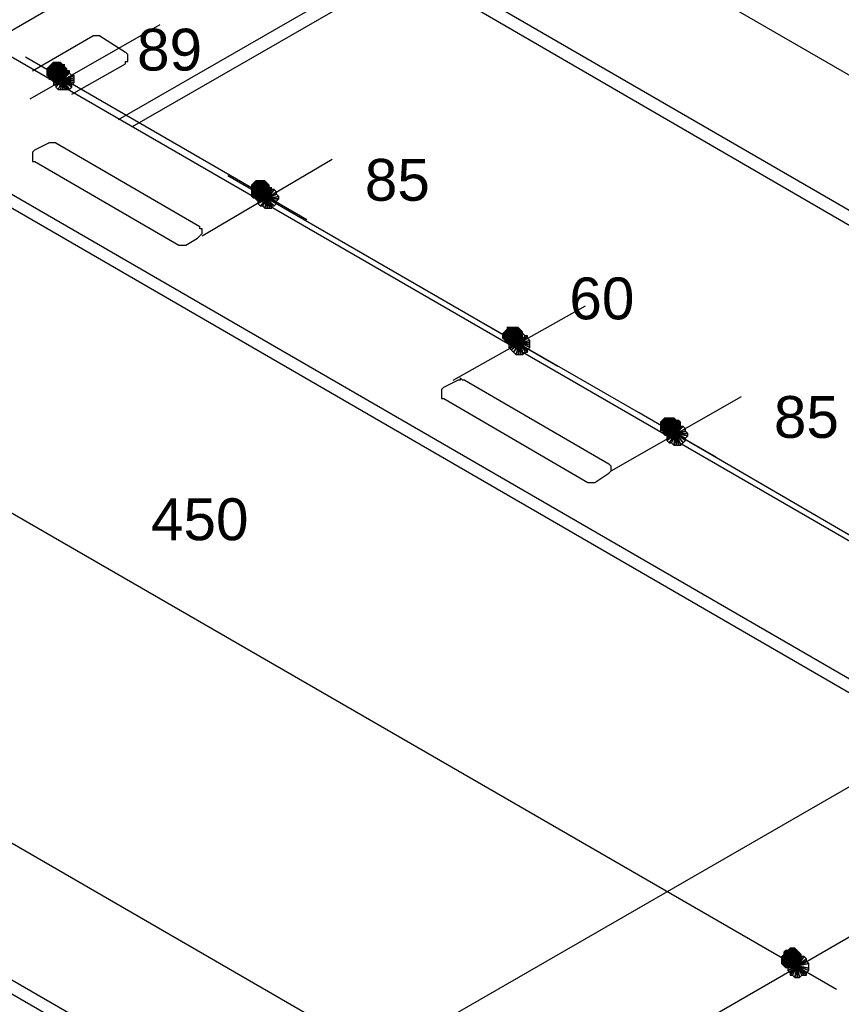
# Model space of a CAD drawing. Header units: millimetres. Extents: x 4476070 to 4476182, y -30324732 to -30324697.
# Tile 26 of 70: x 4476093.722 to 4476094.392, y -30324719.939 to -30324719.136. Entities that reach past the tile are written whole.
import ezdxf

# ---------------------------------------------------------------- set-up
doc = ezdxf.new("R2010")
doc.units = ezdxf.units.MM
doc.styles.get("Standard").update_dxf_attribs({"font": 'arial.ttf'})

msp = doc.modelspace()

# ---------------------------------------------------------------- hatches: boundary and pattern name
at = {"linetype": 'Continuous'}
for points in [[(4476093.74566, -30324719.17407), (4476093.74376, -30324719.17597), (4476093.75134, -30324719.17976)], [(4476093.74755, -30324719.17217), (4476093.74566, -30324719.17407), (4476093.75134, -30324719.17976)], [(4476093.74945, -30324719.17028), (4476093.74755, -30324719.17217), (4476093.75134, -30324719.17976)], [(4476093.75134, -30324719.17028), (4476093.74945, -30324719.17028), (4476093.75134, -30324719.17976)], [(4476093.75703, -30324719.17217), (4476093.75514, -30324719.17028), (4476093.75134, -30324719.17976)], [(4476093.75514, -30324719.17028), (4476093.75324, -30324719.17028), (4476093.75134, -30324719.17976)], [(4476093.75324, -30324719.17028), (4476093.75134, -30324719.17028), (4476093.75134, -30324719.17976)], [(4476093.75893, -30324719.17407), (4476093.75893, -30324719.17217), (4476093.75134, -30324719.17976)], [(4476093.75893, -30324719.17217), (4476093.75703, -30324719.17217), (4476093.75134, -30324719.17976)], [(4476093.76083, -30324719.17597), (4476093.75893, -30324719.17407), (4476093.75134, -30324719.17976)], [(4476093.74376, -30324719.17597), (4476093.74376, -30324719.17786), (4476093.75134, -30324719.17976)], [(4476093.74376, -30324719.17786), (4476093.74376, -30324719.17976), (4476093.75134, -30324719.17976)], [(4476093.74376, -30324719.17976), (4476093.74376, -30324719.18165), (4476093.75134, -30324719.17976)], [(4476093.74376, -30324719.18165), (4476093.74566, -30324719.18355), (4476093.75134, -30324719.17976)], [(4476093.74566, -30324719.18355), (4476093.74566, -30324719.18545), (4476093.75134, -30324719.17976)], [(4476093.74566, -30324719.18545), (4476093.74755, -30324719.18545), (4476093.75134, -30324719.17976)], [(4476093.74755, -30324719.18545), (4476093.74945, -30324719.18734), (4476093.75134, -30324719.17976)], [(4476093.74945, -30324719.18734), (4476093.75134, -30324719.18734), (4476093.75134, -30324719.17976)], [(4476093.76083, -30324719.17786), (4476093.76083, -30324719.17597), (4476093.75134, -30324719.17976)], [(4476093.76083, -30324719.17976), (4476093.76083, -30324719.17786), (4476093.75134, -30324719.17976)], [(4476093.75134, -30324719.18734), (4476093.75324, -30324719.18734), (4476093.75134, -30324719.17976)], [(4476093.75324, -30324719.18734), (4476093.75514, -30324719.18734), (4476093.75134, -30324719.17976)], [(4476093.75514, -30324719.18734), (4476093.75703, -30324719.18545), (4476093.75134, -30324719.17976)], [(4476093.75703, -30324719.18545), (4476093.75893, -30324719.18545), (4476093.75134, -30324719.17976)], [(4476093.75893, -30324719.18545), (4476093.75893, -30324719.18355), (4476093.75134, -30324719.17976)], [(4476093.75893, -30324719.18355), (4476093.76083, -30324719.18165), (4476093.75134, -30324719.17976)], [(4476093.76083, -30324719.18165), (4476093.76083, -30324719.17976), (4476093.75134, -30324719.17976)], [(4476093.91253, -30324719.26888), (4476093.91063, -30324719.27078), (4476093.91822, -30324719.27457)], [(4476093.91253, -30324719.26888), (4476093.91063, -30324719.27078), (4476093.91822, -30324719.27457)], [(4476093.91063, -30324719.27078), (4476093.91063, -30324719.27268), (4476093.91822, -30324719.27457)], [(4476093.91063, -30324719.27078), (4476093.91063, -30324719.27268), (4476093.91822, -30324719.27457)], [(4476093.91442, -30324719.26699), (4476093.91253, -30324719.26888), (4476093.91822, -30324719.27457)], [(4476093.91442, -30324719.26699), (4476093.91253, -30324719.26888), (4476093.91822, -30324719.27457)], [(4476093.91632, -30324719.26699), (4476093.91442, -30324719.26699), (4476093.91822, -30324719.27457)], [(4476093.91632, -30324719.26699), (4476093.91442, -30324719.26699), (4476093.91822, -30324719.27457)], [(4476093.91822, -30324719.26699), (4476093.91632, -30324719.26699), (4476093.91822, -30324719.27457)], [(4476093.91822, -30324719.26699), (4476093.91632, -30324719.26699), (4476093.91822, -30324719.27457)], [(4476093.9239, -30324719.26888), (4476093.92201, -30324719.26699), (4476093.91822, -30324719.27457)], [(4476093.92201, -30324719.26699), (4476093.92011, -30324719.26699), (4476093.91822, -30324719.27457)], [(4476093.92011, -30324719.26699), (4476093.91822, -30324719.26699), (4476093.91822, -30324719.27457)], [(4476093.9239, -30324719.26888), (4476093.92201, -30324719.26699), (4476093.91822, -30324719.27457)], [(4476093.92201, -30324719.26699), (4476093.92011, -30324719.26699), (4476093.91822, -30324719.27457)], [(4476093.92011, -30324719.26699), (4476093.91822, -30324719.26699), (4476093.91822, -30324719.27457)], [(4476093.9258, -30324719.27078), (4476093.9239, -30324719.26888), (4476093.91822, -30324719.27457)], [(4476093.9258, -30324719.27078), (4476093.9239, -30324719.26888), (4476093.91822, -30324719.27457)], [(4476093.9258, -30324719.27268), (4476093.9258, -30324719.27078), (4476093.91822, -30324719.27457)], [(4476093.9258, -30324719.27268), (4476093.9258, -30324719.27078), (4476093.91822, -30324719.27457)], [(4476093.91063, -30324719.27268), (4476093.91063, -30324719.27457), (4476093.91822, -30324719.27457)], [(4476093.91063, -30324719.27268), (4476093.91063, -30324719.27457), (4476093.91822, -30324719.27457)], [(4476093.91063, -30324719.27457), (4476093.91063, -30324719.27647), (4476093.91822, -30324719.27457)], [(4476093.91063, -30324719.27647), (4476093.91063, -30324719.27836), (4476093.91822, -30324719.27457)], [(4476093.91063, -30324719.27836), (4476093.91063, -30324719.28026), (4476093.91822, -30324719.27457)], [(4476093.91063, -30324719.28026), (4476093.91253, -30324719.28216), (4476093.91822, -30324719.27457)], [(4476093.91063, -30324719.27457), (4476093.91063, -30324719.27647), (4476093.91822, -30324719.27457)], [(4476093.91063, -30324719.27647), (4476093.91063, -30324719.27836), (4476093.91822, -30324719.27457)], [(4476093.91063, -30324719.27836), (4476093.91063, -30324719.28026), (4476093.91822, -30324719.27457)], [(4476093.91063, -30324719.28026), (4476093.91253, -30324719.28216), (4476093.91822, -30324719.27457)], [(4476093.91253, -30324719.28216), (4476093.91442, -30324719.28216), (4476093.91822, -30324719.27457)], [(4476093.91253, -30324719.28216), (4476093.91442, -30324719.28216), (4476093.91822, -30324719.27457)], [(4476093.91442, -30324719.28216), (4476093.91632, -30324719.28216), (4476093.91822, -30324719.27457)], [(4476093.91442, -30324719.28216), (4476093.91632, -30324719.28216), (4476093.91822, -30324719.27457)], [(4476093.91632, -30324719.28216), (4476093.91822, -30324719.28405), (4476093.91822, -30324719.27457)], [(4476093.91632, -30324719.28216), (4476093.91822, -30324719.28405), (4476093.91822, -30324719.27457)], [(4476093.9277, -30324719.27457), (4476093.9277, -30324719.27268), (4476093.91822, -30324719.27457)], [(4476093.9277, -30324719.27268), (4476093.9258, -30324719.27268), (4476093.91822, -30324719.27457)], [(4476093.9277, -30324719.27457), (4476093.9277, -30324719.27268), (4476093.91822, -30324719.27457)], [(4476093.9277, -30324719.27268), (4476093.9258, -30324719.27268), (4476093.91822, -30324719.27457)], [(4476093.91822, -30324719.28405), (4476093.92011, -30324719.28405), (4476093.91822, -30324719.27457)], [(4476093.92011, -30324719.28405), (4476093.92201, -30324719.28216), (4476093.91822, -30324719.27457)], [(4476093.92201, -30324719.28216), (4476093.9239, -30324719.28216), (4476093.91822, -30324719.27457)], [(4476093.9239, -30324719.28216), (4476093.9258, -30324719.28026), (4476093.91822, -30324719.27457)], [(4476093.9258, -30324719.28026), (4476093.9258, -30324719.27836), (4476093.91822, -30324719.27457)], [(4476093.9258, -30324719.27836), (4476093.9277, -30324719.27457), (4476093.91822, -30324719.27457)], [(4476093.9258, -30324719.28026), (4476093.9258, -30324719.27836), (4476093.91822, -30324719.27457)], [(4476093.9258, -30324719.27836), (4476093.9277, -30324719.27457), (4476093.91822, -30324719.27457)], [(4476093.91822, -30324719.28405), (4476093.92011, -30324719.28405), (4476093.91822, -30324719.27457)], [(4476093.92011, -30324719.28405), (4476093.92201, -30324719.28216), (4476093.91822, -30324719.27457)], [(4476093.92201, -30324719.28216), (4476093.9239, -30324719.28216), (4476093.91822, -30324719.27457)], [(4476093.9239, -30324719.28216), (4476093.9258, -30324719.28026), (4476093.91822, -30324719.27457)], [(4476094.11732, -30324719.39024), (4476094.11543, -30324719.39214), (4476094.12491, -30324719.39404)], [(4476094.11732, -30324719.39024), (4476094.11543, -30324719.39214), (4476094.12491, -30324719.39404)], [(4476094.11543, -30324719.39214), (4476094.11543, -30324719.39404), (4476094.12491, -30324719.39404)], [(4476094.11543, -30324719.39214), (4476094.11543, -30324719.39404), (4476094.12491, -30324719.39404)], [(4476094.11922, -30324719.38835), (4476094.11732, -30324719.39024), (4476094.12491, -30324719.39404)], [(4476094.11922, -30324719.38835), (4476094.11732, -30324719.39024), (4476094.12491, -30324719.39404)], [(4476094.12112, -30324719.38645), (4476094.11922, -30324719.38645), (4476094.12491, -30324719.39404)], [(4476094.11922, -30324719.38645), (4476094.11922, -30324719.38835), (4476094.12491, -30324719.39404)], [(4476094.12112, -30324719.38645), (4476094.11922, -30324719.38645), (4476094.12491, -30324719.39404)], [(4476094.11922, -30324719.38645), (4476094.11922, -30324719.38835), (4476094.12491, -30324719.39404)], [(4476094.12301, -30324719.38645), (4476094.12112, -30324719.38645), (4476094.12491, -30324719.39404)], [(4476094.12301, -30324719.38645), (4476094.12112, -30324719.38645), (4476094.12491, -30324719.39404)], [(4476094.12491, -30324719.38645), (4476094.12301, -30324719.38645), (4476094.12491, -30324719.39404)], [(4476094.12491, -30324719.38645), (4476094.12301, -30324719.38645), (4476094.12491, -30324719.39404)], [(4476094.1306, -30324719.38835), (4476094.1287, -30324719.38645), (4476094.12491, -30324719.39404)], [(4476094.1287, -30324719.38645), (4476094.12681, -30324719.38645), (4476094.12491, -30324719.39404)], [(4476094.12681, -30324719.38645), (4476094.12491, -30324719.38645), (4476094.12491, -30324719.39404)], [(4476094.1306, -30324719.38835), (4476094.1287, -30324719.38645), (4476094.12491, -30324719.39404)], [(4476094.1287, -30324719.38645), (4476094.12681, -30324719.38645), (4476094.12491, -30324719.39404)], [(4476094.12681, -30324719.38645), (4476094.12491, -30324719.38645), (4476094.12491, -30324719.39404)], [(4476094.13249, -30324719.39024), (4476094.1306, -30324719.38835), (4476094.12491, -30324719.39404)], [(4476094.13249, -30324719.39024), (4476094.1306, -30324719.38835), (4476094.12491, -30324719.39404)], [(4476094.13249, -30324719.39214), (4476094.13249, -30324719.39024), (4476094.12491, -30324719.39404)], [(4476094.13249, -30324719.39214), (4476094.13249, -30324719.39024), (4476094.12491, -30324719.39404)], [(4476094.13249, -30324719.39404), (4476094.13249, -30324719.39214), (4476094.12491, -30324719.39404)], [(4476094.13249, -30324719.39404), (4476094.13249, -30324719.39214), (4476094.12491, -30324719.39404)], [(4476094.11543, -30324719.39404), (4476094.11543, -30324719.39593), (4476094.12491, -30324719.39404)], [(4476094.11543, -30324719.39593), (4476094.11732, -30324719.39783), (4476094.12491, -30324719.39404)], [(4476094.11543, -30324719.39404), (4476094.11543, -30324719.39593), (4476094.12491, -30324719.39404)], [(4476094.11543, -30324719.39593), (4476094.11732, -30324719.39783), (4476094.12491, -30324719.39404)], [(4476094.11732, -30324719.39783), (4476094.11922, -30324719.39973), (4476094.12491, -30324719.39404)], [(4476094.11732, -30324719.39783), (4476094.11922, -30324719.39973), (4476094.12491, -30324719.39404)], [(4476094.11922, -30324719.39973), (4476094.12112, -30324719.40162), (4476094.12491, -30324719.39404)], [(4476094.11922, -30324719.39973), (4476094.12112, -30324719.40162), (4476094.12491, -30324719.39404)], [(4476094.12112, -30324719.40162), (4476094.12301, -30324719.40162), (4476094.12491, -30324719.39404)], [(4476094.12112, -30324719.40162), (4476094.12301, -30324719.40162), (4476094.12491, -30324719.39404)], [(4476094.12301, -30324719.40162), (4476094.12491, -30324719.40162), (4476094.12491, -30324719.39404)], [(4476094.12301, -30324719.40162), (4476094.12491, -30324719.40162), (4476094.12491, -30324719.39404)], [(4476094.12491, -30324719.40162), (4476094.12681, -30324719.40162), (4476094.12491, -30324719.39404)], [(4476094.12681, -30324719.40162), (4476094.1287, -30324719.40162), (4476094.12491, -30324719.39404)], [(4476094.1287, -30324719.40162), (4476094.1306, -30324719.39973), (4476094.12491, -30324719.39404)], [(4476094.1306, -30324719.39973), (4476094.13249, -30324719.39783), (4476094.12491, -30324719.39404)], [(4476094.13249, -30324719.39783), (4476094.13249, -30324719.39593), (4476094.12491, -30324719.39404)], [(4476094.13249, -30324719.39593), (4476094.13249, -30324719.39404), (4476094.12491, -30324719.39404)], [(4476094.13249, -30324719.39783), (4476094.13249, -30324719.39593), (4476094.12491, -30324719.39404)], [(4476094.13249, -30324719.39593), (4476094.13249, -30324719.39404), (4476094.12491, -30324719.39404)], [(4476094.12491, -30324719.40162), (4476094.12681, -30324719.40162), (4476094.12491, -30324719.39404)], [(4476094.12681, -30324719.40162), (4476094.1287, -30324719.40162), (4476094.12491, -30324719.39404)], [(4476094.1287, -30324719.40162), (4476094.1306, -30324719.39973), (4476094.12491, -30324719.39404)], [(4476094.1306, -30324719.39973), (4476094.13249, -30324719.39783), (4476094.12491, -30324719.39404)], [(4476094.24627, -30324719.4623), (4476094.24437, -30324719.4642), (4476094.25196, -30324719.46799)], [(4476094.24627, -30324719.4623), (4476094.24437, -30324719.4642), (4476094.25196, -30324719.46799)], [(4476094.24437, -30324719.4642), (4476094.24437, -30324719.46609), (4476094.25196, -30324719.46799)], [(4476094.24437, -30324719.4642), (4476094.24437, -30324719.46609), (4476094.25196, -30324719.46799)], [(4476094.24817, -30324719.46041), (4476094.24627, -30324719.4623), (4476094.25196, -30324719.46799)], [(4476094.24817, -30324719.46041), (4476094.24627, -30324719.4623), (4476094.25196, -30324719.46799)], [(4476094.25006, -30324719.46041), (4476094.24817, -30324719.46041), (4476094.25196, -30324719.46799)], [(4476094.25006, -30324719.46041), (4476094.24817, -30324719.46041), (4476094.25196, -30324719.46799)], [(4476094.25196, -30324719.46041), (4476094.25006, -30324719.46041), (4476094.25196, -30324719.46799)], [(4476094.25196, -30324719.46041), (4476094.25006, -30324719.46041), (4476094.25196, -30324719.46799)], [(4476094.25765, -30324719.4623), (4476094.25575, -30324719.46041), (4476094.25196, -30324719.46799)], [(4476094.25575, -30324719.46041), (4476094.25196, -30324719.46041), (4476094.25196, -30324719.46799)], [(4476094.25765, -30324719.4623), (4476094.25575, -30324719.46041), (4476094.25196, -30324719.46799)], [(4476094.25575, -30324719.46041), (4476094.25196, -30324719.46041), (4476094.25196, -30324719.46799)], [(4476094.26144, -30324719.4642), (4476094.25954, -30324719.4623), (4476094.25196, -30324719.46799)], [(4476094.25954, -30324719.4623), (4476094.25765, -30324719.4623), (4476094.25196, -30324719.46799)], [(4476094.26144, -30324719.4642), (4476094.25954, -30324719.4623), (4476094.25196, -30324719.46799)], [(4476094.25954, -30324719.4623), (4476094.25765, -30324719.4623), (4476094.25196, -30324719.46799)], [(4476094.26144, -30324719.46609), (4476094.26144, -30324719.4642), (4476094.25196, -30324719.46799)], [(4476094.26144, -30324719.46609), (4476094.26144, -30324719.4642), (4476094.25196, -30324719.46799)], [(4476094.24437, -30324719.46609), (4476094.24437, -30324719.46799), (4476094.25196, -30324719.46799)], [(4476094.24437, -30324719.46609), (4476094.24437, -30324719.46799), (4476094.25196, -30324719.46799)], [(4476094.24437, -30324719.46799), (4476094.24437, -30324719.46989), (4476094.25196, -30324719.46799)], [(4476094.24437, -30324719.46989), (4476094.24437, -30324719.47178), (4476094.25196, -30324719.46799)], [(4476094.24437, -30324719.47178), (4476094.24627, -30324719.47178), (4476094.25196, -30324719.46799)], [(4476094.24437, -30324719.46799), (4476094.24437, -30324719.46989), (4476094.25196, -30324719.46799)], [(4476094.24437, -30324719.46989), (4476094.24437, -30324719.47178), (4476094.25196, -30324719.46799)], [(4476094.24437, -30324719.47178), (4476094.24627, -30324719.47178), (4476094.25196, -30324719.46799)], [(4476094.24627, -30324719.47178), (4476094.24627, -30324719.47368), (4476094.25196, -30324719.46799)], [(4476094.24627, -30324719.47368), (4476094.24817, -30324719.47558), (4476094.25196, -30324719.46799)], [(4476094.24627, -30324719.47178), (4476094.24627, -30324719.47368), (4476094.25196, -30324719.46799)], [(4476094.24627, -30324719.47368), (4476094.24817, -30324719.47558), (4476094.25196, -30324719.46799)], [(4476094.24817, -30324719.47558), (4476094.25006, -30324719.47558), (4476094.25196, -30324719.46799)], [(4476094.24817, -30324719.47558), (4476094.25006, -30324719.47558), (4476094.25196, -30324719.46799)], [(4476094.25006, -30324719.47558), (4476094.25196, -30324719.47558), (4476094.25196, -30324719.46799)], [(4476094.25006, -30324719.47558), (4476094.25196, -30324719.47558), (4476094.25196, -30324719.46799)], [(4476094.26144, -30324719.46799), (4476094.26144, -30324719.46609), (4476094.25196, -30324719.46799)], [(4476094.26144, -30324719.46799), (4476094.26144, -30324719.46609), (4476094.25196, -30324719.46799)], [(4476094.25196, -30324719.47558), (4476094.25386, -30324719.47558), (4476094.25196, -30324719.46799)], [(4476094.25386, -30324719.47558), (4476094.25575, -30324719.47558), (4476094.25196, -30324719.46799)], [(4476094.25575, -30324719.47558), (4476094.25765, -30324719.47558), (4476094.25196, -30324719.46799)], [(4476094.25765, -30324719.47558), (4476094.25954, -30324719.47368), (4476094.25196, -30324719.46799)], [(4476094.25954, -30324719.47368), (4476094.25954, -30324719.47178), (4476094.25196, -30324719.46799)], [(4476094.25954, -30324719.47178), (4476094.26144, -30324719.46989), (4476094.25196, -30324719.46799)], [(4476094.26144, -30324719.46989), (4476094.26144, -30324719.46799), (4476094.25196, -30324719.46799)], [(4476094.25954, -30324719.47178), (4476094.26144, -30324719.46989), (4476094.25196, -30324719.46799)], [(4476094.26144, -30324719.46989), (4476094.26144, -30324719.46799), (4476094.25196, -30324719.46799)], [(4476094.25196, -30324719.47558), (4476094.25386, -30324719.47558), (4476094.25196, -30324719.46799)], [(4476094.25386, -30324719.47558), (4476094.25575, -30324719.47558), (4476094.25196, -30324719.46799)], [(4476094.25575, -30324719.47558), (4476094.25765, -30324719.47558), (4476094.25196, -30324719.46799)], [(4476094.25765, -30324719.47558), (4476094.25954, -30324719.47368), (4476094.25196, -30324719.46799)], [(4476094.25954, -30324719.47368), (4476094.25954, -30324719.47178), (4476094.25196, -30324719.46799)], [(4476094.34488, -30324719.89844), (4476094.34298, -30324719.90034), (4476094.35057, -30324719.90224)], [(4476094.34677, -30324719.89465), (4476094.34488, -30324719.89655), (4476094.35057, -30324719.90224)], [(4476094.34488, -30324719.89655), (4476094.34488, -30324719.89844), (4476094.35057, -30324719.90224)], [(4476094.34867, -30324719.89465), (4476094.34677, -30324719.89465), (4476094.35057, -30324719.90224)], [(4476094.35057, -30324719.89275), (4476094.34867, -30324719.89465), (4476094.35057, -30324719.90224)], [(4476094.35625, -30324719.89465), (4476094.35436, -30324719.89275), (4476094.35057, -30324719.90224)], [(4476094.35436, -30324719.89275), (4476094.35246, -30324719.89275), (4476094.35057, -30324719.90224)], [(4476094.35246, -30324719.89275), (4476094.35057, -30324719.89275), (4476094.35057, -30324719.90224)], [(4476094.35815, -30324719.89655), (4476094.35625, -30324719.89465), (4476094.35057, -30324719.90224)], [(4476094.36005, -30324719.89844), (4476094.35815, -30324719.89655), (4476094.35057, -30324719.90224)], [(4476094.36005, -30324719.90034), (4476094.36005, -30324719.89844), (4476094.35057, -30324719.90224)], [(4476094.34298, -30324719.90034), (4476094.34298, -30324719.90224), (4476094.35057, -30324719.90224)], [(4476094.34298, -30324719.90224), (4476094.34298, -30324719.90603), (4476094.35057, -30324719.90224)], [(4476094.34298, -30324719.90603), (4476094.34488, -30324719.90793), (4476094.35057, -30324719.90224)], [(4476094.34488, -30324719.90793), (4476094.34677, -30324719.90982), (4476094.35057, -30324719.90224)], [(4476094.34677, -30324719.90982), (4476094.34867, -30324719.90982), (4476094.35057, -30324719.90224)], [(4476094.34867, -30324719.90982), (4476094.35057, -30324719.90982), (4476094.35057, -30324719.90224)], [(4476094.36005, -30324719.90224), (4476094.36005, -30324719.90034), (4476094.35057, -30324719.90224)], [(4476094.35815, -30324719.90603), (4476094.36005, -30324719.90413), (4476094.35057, -30324719.90224)], [(4476094.36005, -30324719.90413), (4476094.36005, -30324719.90224), (4476094.35057, -30324719.90224)], [(4476094.35057, -30324719.90982), (4476094.35246, -30324719.90982), (4476094.35057, -30324719.90224)], [(4476094.35246, -30324719.90982), (4476094.35436, -30324719.90982), (4476094.35057, -30324719.90224)], [(4476094.35436, -30324719.90982), (4476094.35625, -30324719.90982), (4476094.35057, -30324719.90224)], [(4476094.35625, -30324719.90982), (4476094.35815, -30324719.90793), (4476094.35057, -30324719.90224)], [(4476094.35815, -30324719.90793), (4476094.35815, -30324719.90603), (4476094.35057, -30324719.90224)]]:
    msp.add_hatch(color=256, dxfattribs=at).paths.add_polyline_path(points)

# ---------------------------------------------------------------- linework, layer by layer
for points in [[(4476094.99719, -30324719.52678), (4476094.01493, -30324718.95979)], [(4476094.90048, -30324719.58177), (4476093.92011, -30324719.01478)], [(4476093.15402, -30324719.46989), (4476093.92011, -30324719.02616)], [(4476094.90048, -30324719.59504), (4476093.92011, -30324719.02616)], [(4476093.80254, -30324719.21768), (4476094.0263, -30324719.08874)], [(4476093.81392, -30324719.22337), (4476094.03768, -30324719.09443)], [(4476093.73049, -30324719.20062), (4476093.83668, -30324719.13994)], [(4476094.66724, -30324719.7164), (4476093.68498, -30324719.14942)], [(4476093.73238, -30324719.17786), (4476093.78168, -30324719.14942)], [(4476093.78737, -30324719.14942), (4476093.78548, -30324719.14942), (4476093.78358, -30324719.14942), (4476093.78168, -30324719.14942), (4476093.78168, -30324719.14942)], [(4476093.78737, -30324719.14942), (4476093.80823, -30324719.16269)], [(4476093.72669, -30324719.16648), (4476093.95614, -30324719.29922)], [(4476093.80823, -30324719.17217), (4476093.80823, -30324719.17028), (4476093.81013, -30324719.17028), (4476093.81013, -30324719.16838), (4476093.81013, -30324719.16648), (4476093.81013, -30324719.16459), (4476093.81013, -30324719.16459), (4476093.80823, -30324719.16269), (4476093.80823, -30324719.16269)], [(4476093.46122, -30324720.42561), (4476095.63813, -30324719.16838)], [(4476093.76462, -30324719.19682), (4476093.80823, -30324719.17217)], [(4476093.75134, -30324719.18165), (4476093.74945, -30324719.18355), (4476093.75703, -30324719.18545), (4476093.75134, -30324719.18165)], [(4476093.74945, -30324719.18355), (4476093.74945, -30324719.18545), (4476093.75703, -30324719.18545), (4476093.74945, -30324719.18355)], [(4476093.75324, -30324719.17786), (4476093.75134, -30324719.17976), (4476093.75703, -30324719.18545), (4476093.75324, -30324719.17786)], [(4476093.75134, -30324719.17976), (4476093.75134, -30324719.18165), (4476093.75703, -30324719.18545), (4476093.75134, -30324719.17976)], [(4476093.75514, -30324719.17786), (4476093.75324, -30324719.17786), (4476093.75703, -30324719.18545), (4476093.75514, -30324719.17786)], [(4476093.75703, -30324719.17786), (4476093.75514, -30324719.17786), (4476093.75703, -30324719.18545), (4476093.75703, -30324719.17786)], [(4476093.76272, -30324719.17976), (4476093.76272, -30324719.17786), (4476093.75703, -30324719.18545), (4476093.76272, -30324719.17976)], [(4476093.76272, -30324719.17786), (4476093.76083, -30324719.17786), (4476093.75703, -30324719.18545), (4476093.76272, -30324719.17786)], [(4476093.76083, -30324719.17786), (4476093.75893, -30324719.17786), (4476093.75703, -30324719.18545), (4476093.76083, -30324719.17786)], [(4476093.75893, -30324719.17786), (4476093.75703, -30324719.17786), (4476093.75703, -30324719.18545), (4476093.75893, -30324719.17786)], [(4476093.76462, -30324719.18165), (4476093.76272, -30324719.17976), (4476093.75703, -30324719.18545), (4476093.76462, -30324719.18165)], [(4476093.76651, -30324719.18355), (4476093.76651, -30324719.18165), (4476093.75703, -30324719.18545), (4476093.76651, -30324719.18355)], [(4476093.76651, -30324719.18165), (4476093.76462, -30324719.18165), (4476093.75703, -30324719.18545), (4476093.76651, -30324719.18165)], [(4476093.76651, -30324719.18545), (4476093.76651, -30324719.18355), (4476093.75703, -30324719.18545), (4476093.76651, -30324719.18545)], [(4476093.74945, -30324719.18545), (4476093.74945, -30324719.18734), (4476093.75703, -30324719.18545), (4476093.74945, -30324719.18545)], [(4476093.74945, -30324719.18734), (4476093.74945, -30324719.18924), (4476093.75703, -30324719.18545), (4476093.74945, -30324719.18734)], [(4476093.74945, -30324719.18924), (4476093.75134, -30324719.18924), (4476093.75703, -30324719.18545), (4476093.74945, -30324719.18924)], [(4476093.75134, -30324719.18924), (4476093.75134, -30324719.19114), (4476093.75703, -30324719.18545), (4476093.75134, -30324719.18924)], [(4476093.75134, -30324719.19114), (4476093.75324, -30324719.19303), (4476093.75703, -30324719.18545), (4476093.75134, -30324719.19114)], [(4476093.75324, -30324719.19303), (4476093.75514, -30324719.19303), (4476093.75703, -30324719.18545), (4476093.75324, -30324719.19303)], [(4476093.75514, -30324719.19303), (4476093.75703, -30324719.19303), (4476093.75703, -30324719.18545), (4476093.75514, -30324719.19303)], [(4476093.75703, -30324719.19303), (4476093.75893, -30324719.19303), (4476093.75703, -30324719.18545), (4476093.75703, -30324719.19303)], [(4476093.75893, -30324719.19303), (4476093.76083, -30324719.19303), (4476093.75703, -30324719.18545), (4476093.75893, -30324719.19303)], [(4476093.76083, -30324719.19303), (4476093.76272, -30324719.19303), (4476093.75703, -30324719.18545), (4476093.76083, -30324719.19303)], [(4476093.76272, -30324719.19303), (4476093.76462, -30324719.19114), (4476093.75703, -30324719.18545), (4476093.76272, -30324719.19303)], [(4476093.76462, -30324719.19114), (4476093.76462, -30324719.18924), (4476093.75703, -30324719.18545), (4476093.76462, -30324719.19114)], [(4476093.76462, -30324719.18924), (4476093.76651, -30324719.18734), (4476093.75703, -30324719.18545), (4476093.76462, -30324719.18924)], [(4476093.76651, -30324719.18734), (4476093.76651, -30324719.18545), (4476093.75703, -30324719.18545), (4476093.76651, -30324719.18734)], [(4476094.57053, -30324719.77329), (4476093.59016, -30324719.20631)], [(4476094.57053, -30324719.78467), (4476093.59016, -30324719.21768)], [(4476093.73428, -30324719.24234), (4476093.74566, -30324719.23665)], [(4476093.75134, -30324719.23665), (4476093.74945, -30324719.23665), (4476093.74755, -30324719.23665), (4476093.74566, -30324719.23665), (4476093.74566, -30324719.23665)], [(4476093.75134, -30324719.23665), (4476093.86891, -30324719.30491)], [(4476093.73428, -30324719.24234), (4476093.73238, -30324719.24423), (4476093.73238, -30324719.24423), (4476093.73238, -30324719.24613), (4476093.73238, -30324719.24802), (4476093.73238, -30324719.24992), (4476093.73238, -30324719.24992), (4476093.73238, -30324719.25182), (4476093.73428, -30324719.25182)], [(4476093.73428, -30324719.25182), (4476093.85185, -30324719.32008)], [(4476093.87081, -30324719.3125), (4476093.977, -30324719.24992)], [(4476093.89167, -30324719.26319), (4476094.16094, -30324719.41869)], [(4476093.91632, -30324719.27836), (4476093.91442, -30324719.28026), (4476093.9239, -30324719.28216), (4476093.91632, -30324719.27836)], [(4476093.91632, -30324719.27836), (4476093.91442, -30324719.28026), (4476093.9239, -30324719.28216), (4476093.91632, -30324719.27836)], [(4476093.91442, -30324719.28026), (4476093.91442, -30324719.28216), (4476093.9239, -30324719.28216), (4476093.91442, -30324719.28026)], [(4476093.91442, -30324719.28026), (4476093.91442, -30324719.28216), (4476093.9239, -30324719.28216), (4476093.91442, -30324719.28026)], [(4476093.91632, -30324719.27647), (4476093.91632, -30324719.27836), (4476093.9239, -30324719.28216), (4476093.91632, -30324719.27647)], [(4476093.91822, -30324719.27647), (4476093.91632, -30324719.27647), (4476093.9239, -30324719.28216), (4476093.91822, -30324719.27647)], [(4476093.91822, -30324719.27647), (4476093.91632, -30324719.27647), (4476093.9239, -30324719.28216), (4476093.91822, -30324719.27647)], [(4476093.91632, -30324719.27647), (4476093.91632, -30324719.27836), (4476093.9239, -30324719.28216), (4476093.91632, -30324719.27647)], [(4476093.92011, -30324719.27268), (4476093.91822, -30324719.27457), (4476093.9239, -30324719.28216), (4476093.92011, -30324719.27268)], [(4476093.92011, -30324719.27268), (4476093.91822, -30324719.27457), (4476093.9239, -30324719.28216), (4476093.92011, -30324719.27268)], [(4476093.91822, -30324719.27457), (4476093.91822, -30324719.27647), (4476093.9239, -30324719.28216), (4476093.91822, -30324719.27457)], [(4476093.91822, -30324719.27457), (4476093.91822, -30324719.27647), (4476093.9239, -30324719.28216), (4476093.91822, -30324719.27457)], [(4476093.92201, -30324719.27268), (4476093.92011, -30324719.27268), (4476093.9239, -30324719.28216), (4476093.92201, -30324719.27268)], [(4476093.92201, -30324719.27268), (4476093.92011, -30324719.27268), (4476093.9239, -30324719.28216), (4476093.92201, -30324719.27268)], [(4476093.9239, -30324719.27268), (4476093.92201, -30324719.27268), (4476093.9239, -30324719.28216), (4476093.9239, -30324719.27268)], [(4476093.9239, -30324719.27268), (4476093.92201, -30324719.27268), (4476093.9239, -30324719.28216), (4476093.9239, -30324719.27268)], [(4476093.9277, -30324719.27457), (4476093.9258, -30324719.27268), (4476093.9239, -30324719.28216), (4476093.9277, -30324719.27457)], [(4476093.9258, -30324719.27268), (4476093.9239, -30324719.27268), (4476093.9239, -30324719.28216), (4476093.9258, -30324719.27268)], [(4476093.9277, -30324719.27457), (4476093.9258, -30324719.27268), (4476093.9239, -30324719.28216), (4476093.9277, -30324719.27457)], [(4476093.9258, -30324719.27268), (4476093.9239, -30324719.27268), (4476093.9239, -30324719.28216), (4476093.9258, -30324719.27268)], [(4476093.93149, -30324719.27647), (4476093.92959, -30324719.27457), (4476093.9239, -30324719.28216), (4476093.93149, -30324719.27647)], [(4476093.92959, -30324719.27457), (4476093.9277, -30324719.27457), (4476093.9239, -30324719.28216), (4476093.92959, -30324719.27457)], [(4476093.93149, -30324719.27647), (4476093.92959, -30324719.27457), (4476093.9239, -30324719.28216), (4476093.93149, -30324719.27647)], [(4476093.92959, -30324719.27457), (4476093.9277, -30324719.27457), (4476093.9239, -30324719.28216), (4476093.92959, -30324719.27457)], [(4476093.93149, -30324719.27836), (4476093.93149, -30324719.27647), (4476093.9239, -30324719.28216), (4476093.93149, -30324719.27836)], [(4476093.93149, -30324719.27836), (4476093.93149, -30324719.27647), (4476093.9239, -30324719.28216), (4476093.93149, -30324719.27836)], [(4476093.93339, -30324719.28026), (4476093.93149, -30324719.27836), (4476093.9239, -30324719.28216), (4476093.93339, -30324719.28026)], [(4476093.93339, -30324719.28026), (4476093.93149, -30324719.27836), (4476093.9239, -30324719.28216), (4476093.93339, -30324719.28026)], [(4476093.93339, -30324719.28216), (4476093.93339, -30324719.28026), (4476093.9239, -30324719.28216), (4476093.93339, -30324719.28216)], [(4476093.93339, -30324719.28216), (4476093.93339, -30324719.28026), (4476093.9239, -30324719.28216), (4476093.93339, -30324719.28216)], [(4476093.91442, -30324719.28216), (4476093.91632, -30324719.28405), (4476093.9239, -30324719.28216), (4476093.91442, -30324719.28216)], [(4476093.91442, -30324719.28216), (4476093.91632, -30324719.28405), (4476093.9239, -30324719.28216), (4476093.91442, -30324719.28216)], [(4476093.91632, -30324719.28405), (4476093.91632, -30324719.28595), (4476093.9239, -30324719.28216), (4476093.91632, -30324719.28405)], [(4476093.91632, -30324719.28595), (4476093.91822, -30324719.28785), (4476093.9239, -30324719.28216), (4476093.91632, -30324719.28595)], [(4476093.91632, -30324719.28405), (4476093.91632, -30324719.28595), (4476093.9239, -30324719.28216), (4476093.91632, -30324719.28405)], [(4476093.91632, -30324719.28595), (4476093.91822, -30324719.28785), (4476093.9239, -30324719.28216), (4476093.91632, -30324719.28595)], [(4476093.91822, -30324719.28785), (4476093.92011, -30324719.28785), (4476093.9239, -30324719.28216), (4476093.91822, -30324719.28785)], [(4476093.91822, -30324719.28785), (4476093.92011, -30324719.28785), (4476093.9239, -30324719.28216), (4476093.91822, -30324719.28785)], [(4476093.92011, -30324719.28785), (4476093.92201, -30324719.28974), (4476093.9239, -30324719.28216), (4476093.92011, -30324719.28785)], [(4476093.92011, -30324719.28785), (4476093.92201, -30324719.28974), (4476093.9239, -30324719.28216), (4476093.92011, -30324719.28785)], [(4476093.92201, -30324719.28974), (4476093.9239, -30324719.28974), (4476093.9239, -30324719.28216), (4476093.92201, -30324719.28974)], [(4476093.92201, -30324719.28974), (4476093.9239, -30324719.28974), (4476093.9239, -30324719.28216), (4476093.92201, -30324719.28974)], [(4476093.9239, -30324719.28974), (4476093.9258, -30324719.28974), (4476093.9239, -30324719.28216), (4476093.9239, -30324719.28974)], [(4476093.9258, -30324719.28974), (4476093.9277, -30324719.28974), (4476093.9239, -30324719.28216), (4476093.9258, -30324719.28974)], [(4476093.9277, -30324719.28974), (4476093.9277, -30324719.28785), (4476093.9239, -30324719.28216), (4476093.9277, -30324719.28974)], [(4476093.9277, -30324719.28785), (4476093.92959, -30324719.28785), (4476093.9239, -30324719.28216), (4476093.9277, -30324719.28785)], [(4476093.92959, -30324719.28785), (4476093.93149, -30324719.28595), (4476093.9239, -30324719.28216), (4476093.92959, -30324719.28785)], [(4476093.93149, -30324719.28595), (4476093.93149, -30324719.28405), (4476093.9239, -30324719.28216), (4476093.93149, -30324719.28595)], [(4476093.93149, -30324719.28405), (4476093.93339, -30324719.28216), (4476093.9239, -30324719.28216), (4476093.93149, -30324719.28405)], [(4476093.93149, -30324719.28595), (4476093.93149, -30324719.28405), (4476093.9239, -30324719.28216), (4476093.93149, -30324719.28595)], [(4476093.93149, -30324719.28405), (4476093.93339, -30324719.28216), (4476093.9239, -30324719.28216), (4476093.93149, -30324719.28405)], [(4476093.9239, -30324719.28974), (4476093.9258, -30324719.28974), (4476093.9239, -30324719.28216), (4476093.9239, -30324719.28974)], [(4476093.9258, -30324719.28974), (4476093.9277, -30324719.28974), (4476093.9239, -30324719.28216), (4476093.9258, -30324719.28974)], [(4476093.9277, -30324719.28974), (4476093.9277, -30324719.28785), (4476093.9239, -30324719.28216), (4476093.9277, -30324719.28974)], [(4476093.9277, -30324719.28785), (4476093.92959, -30324719.28785), (4476093.9239, -30324719.28216), (4476093.9277, -30324719.28785)], [(4476093.92959, -30324719.28785), (4476093.93149, -30324719.28595), (4476093.9239, -30324719.28216), (4476093.92959, -30324719.28785)], [(4476093.86702, -30324719.31439), (4476093.86891, -30324719.3125), (4476093.86891, -30324719.3125), (4476093.87081, -30324719.3106), (4476093.87081, -30324719.3087), (4476093.87081, -30324719.30681), (4476093.86891, -30324719.30681), (4476093.86891, -30324719.30491)], [(4476093.85185, -30324719.32008), (4476093.85374, -30324719.32008), (4476093.85374, -30324719.32008), (4476093.85564, -30324719.32008), (4476093.85754, -30324719.32008)], [(4476093.85754, -30324719.32008), (4476093.86702, -30324719.31439)], [(4476093.34365, -30324719.32387), (4476094.38849, -30324719.92689)], [(4476094.07561, -30324719.43007), (4476094.18369, -30324719.36939)], [(4476094.09836, -30324719.38266), (4476094.28988, -30324719.49264)], [(4476094.12681, -30324719.39214), (4476094.12491, -30324719.39404), (4476094.1306, -30324719.39973), (4476094.12681, -30324719.39214)], [(4476094.12681, -30324719.39214), (4476094.12491, -30324719.39404), (4476094.1306, -30324719.39973), (4476094.12681, -30324719.39214)], [(4476094.1287, -30324719.39214), (4476094.12681, -30324719.39214), (4476094.1306, -30324719.39973), (4476094.1287, -30324719.39214)], [(4476094.1287, -30324719.39214), (4476094.12681, -30324719.39214), (4476094.1306, -30324719.39973), (4476094.1287, -30324719.39214)], [(4476094.1306, -30324719.39214), (4476094.1287, -30324719.39214), (4476094.1306, -30324719.39973), (4476094.1306, -30324719.39214)], [(4476094.1306, -30324719.39214), (4476094.1287, -30324719.39214), (4476094.1306, -30324719.39973), (4476094.1306, -30324719.39214)], [(4476094.13439, -30324719.39404), (4476094.13249, -30324719.39214), (4476094.1306, -30324719.39973), (4476094.13439, -30324719.39404)], [(4476094.13249, -30324719.39214), (4476094.1306, -30324719.39214), (4476094.1306, -30324719.39973), (4476094.13249, -30324719.39214)], [(4476094.13439, -30324719.39404), (4476094.13249, -30324719.39214), (4476094.1306, -30324719.39973), (4476094.13439, -30324719.39404)], [(4476094.13249, -30324719.39214), (4476094.1306, -30324719.39214), (4476094.1306, -30324719.39973), (4476094.13249, -30324719.39214)], [(4476094.12301, -30324719.39593), (4476094.12112, -30324719.39783), (4476094.1306, -30324719.39973), (4476094.12301, -30324719.39593)], [(4476094.12301, -30324719.39593), (4476094.12112, -30324719.39783), (4476094.1306, -30324719.39973), (4476094.12301, -30324719.39593)], [(4476094.12112, -30324719.39783), (4476094.12112, -30324719.39973), (4476094.1306, -30324719.39973), (4476094.12112, -30324719.39783)], [(4476094.12112, -30324719.39783), (4476094.12112, -30324719.39973), (4476094.1306, -30324719.39973), (4476094.12112, -30324719.39783)], [(4476094.12112, -30324719.39973), (4476094.12112, -30324719.40162), (4476094.1306, -30324719.39973), (4476094.12112, -30324719.39973)], [(4476094.12112, -30324719.40162), (4476094.12112, -30324719.40352), (4476094.1306, -30324719.39973), (4476094.12112, -30324719.40162)], [(4476094.12112, -30324719.40352), (4476094.12301, -30324719.40541), (4476094.1306, -30324719.39973), (4476094.12112, -30324719.40352)], [(4476094.12112, -30324719.39973), (4476094.12112, -30324719.40162), (4476094.1306, -30324719.39973), (4476094.12112, -30324719.39973)], [(4476094.12112, -30324719.40162), (4476094.12112, -30324719.40352), (4476094.1306, -30324719.39973), (4476094.12112, -30324719.40162)], [(4476094.12112, -30324719.40352), (4476094.12301, -30324719.40541), (4476094.1306, -30324719.39973), (4476094.12112, -30324719.40352)], [(4476094.12491, -30324719.39404), (4476094.12301, -30324719.39404), (4476094.1306, -30324719.39973), (4476094.12491, -30324719.39404)], [(4476094.12301, -30324719.39404), (4476094.12301, -30324719.39593), (4476094.1306, -30324719.39973), (4476094.12301, -30324719.39404)], [(4476094.12491, -30324719.39404), (4476094.12301, -30324719.39404), (4476094.1306, -30324719.39973), (4476094.12491, -30324719.39404)], [(4476094.12301, -30324719.39404), (4476094.12301, -30324719.39593), (4476094.1306, -30324719.39973), (4476094.12301, -30324719.39404)], [(4476094.12301, -30324719.40541), (4476094.12491, -30324719.40731), (4476094.1306, -30324719.39973), (4476094.12301, -30324719.40541)], [(4476094.12301, -30324719.40541), (4476094.12491, -30324719.40731), (4476094.1306, -30324719.39973), (4476094.12301, -30324719.40541)], [(4476094.12491, -30324719.40731), (4476094.12491, -30324719.40731), (4476094.1306, -30324719.39973), (4476094.12491, -30324719.40731)], [(4476094.12491, -30324719.40731), (4476094.12681, -30324719.40921), (4476094.1306, -30324719.39973), (4476094.12491, -30324719.40731)], [(4476094.12491, -30324719.40731), (4476094.12491, -30324719.40731), (4476094.1306, -30324719.39973), (4476094.12491, -30324719.40731)], [(4476094.12491, -30324719.40731), (4476094.12681, -30324719.40921), (4476094.1306, -30324719.39973), (4476094.12491, -30324719.40731)], [(4476094.12681, -30324719.40921), (4476094.1287, -30324719.40921), (4476094.1306, -30324719.39973), (4476094.12681, -30324719.40921)], [(4476094.12681, -30324719.40921), (4476094.1287, -30324719.40921), (4476094.1306, -30324719.39973), (4476094.12681, -30324719.40921)], [(4476094.1287, -30324719.40921), (4476094.1306, -30324719.40921), (4476094.1306, -30324719.39973), (4476094.1287, -30324719.40921)], [(4476094.1287, -30324719.40921), (4476094.1306, -30324719.40921), (4476094.1306, -30324719.39973), (4476094.1287, -30324719.40921)], [(4476094.13629, -30324719.39593), (4476094.13629, -30324719.39404), (4476094.1306, -30324719.39973), (4476094.13629, -30324719.39593)], [(4476094.13629, -30324719.39404), (4476094.13439, -30324719.39404), (4476094.1306, -30324719.39973), (4476094.13629, -30324719.39404)], [(4476094.13629, -30324719.39593), (4476094.13629, -30324719.39404), (4476094.1306, -30324719.39973), (4476094.13629, -30324719.39593)], [(4476094.13629, -30324719.39404), (4476094.13439, -30324719.39404), (4476094.1306, -30324719.39973), (4476094.13629, -30324719.39404)], [(4476094.13818, -30324719.39783), (4476094.13629, -30324719.39593), (4476094.1306, -30324719.39973), (4476094.13818, -30324719.39783)], [(4476094.13818, -30324719.39783), (4476094.13629, -30324719.39593), (4476094.1306, -30324719.39973), (4476094.13818, -30324719.39783)], [(4476094.13818, -30324719.39973), (4476094.13818, -30324719.39783), (4476094.1306, -30324719.39973), (4476094.13818, -30324719.39973)], [(4476094.13818, -30324719.39973), (4476094.13818, -30324719.39783), (4476094.1306, -30324719.39973), (4476094.13818, -30324719.39973)], [(4476094.1306, -30324719.40921), (4476094.13249, -30324719.40921), (4476094.1306, -30324719.39973), (4476094.1306, -30324719.40921)], [(4476094.13249, -30324719.40921), (4476094.13439, -30324719.40731), (4476094.1306, -30324719.39973), (4476094.13249, -30324719.40921)], [(4476094.13439, -30324719.40731), (4476094.13629, -30324719.40731), (4476094.1306, -30324719.39973), (4476094.13439, -30324719.40731)], [(4476094.13629, -30324719.40731), (4476094.13629, -30324719.40541), (4476094.1306, -30324719.39973), (4476094.13629, -30324719.40731)], [(4476094.13629, -30324719.40541), (4476094.13818, -30324719.40352), (4476094.1306, -30324719.39973), (4476094.13629, -30324719.40541)], [(4476094.13818, -30324719.40352), (4476094.13818, -30324719.40162), (4476094.1306, -30324719.39973), (4476094.13818, -30324719.40352)], [(4476094.13818, -30324719.40162), (4476094.13818, -30324719.39973), (4476094.1306, -30324719.39973), (4476094.13818, -30324719.40162)], [(4476094.13629, -30324719.40541), (4476094.13818, -30324719.40352), (4476094.1306, -30324719.39973), (4476094.13629, -30324719.40541)], [(4476094.13818, -30324719.40352), (4476094.13818, -30324719.40162), (4476094.1306, -30324719.39973), (4476094.13818, -30324719.40352)], [(4476094.13818, -30324719.40162), (4476094.13818, -30324719.39973), (4476094.1306, -30324719.39973), (4476094.13818, -30324719.40162)], [(4476094.1306, -30324719.40921), (4476094.13249, -30324719.40921), (4476094.1306, -30324719.39973), (4476094.1306, -30324719.40921)], [(4476094.13249, -30324719.40921), (4476094.13439, -30324719.40731), (4476094.1306, -30324719.39973), (4476094.13249, -30324719.40921)], [(4476094.13439, -30324719.40731), (4476094.13629, -30324719.40731), (4476094.1306, -30324719.39973), (4476094.13439, -30324719.40731)], [(4476094.13629, -30324719.40731), (4476094.13629, -30324719.40541), (4476094.1306, -30324719.39973), (4476094.13629, -30324719.40731)], [(4476094.06802, -30324719.43575), (4476094.0794, -30324719.43007)], [(4476094.08509, -30324719.43007), (4476094.08319, -30324719.43007), (4476094.0813, -30324719.42817), (4476094.0813, -30324719.43007), (4476094.0794, -30324719.43007)], [(4476094.08509, -30324719.43007), (4476094.20266, -30324719.49833)], [(4476094.06802, -30324719.43575), (4476094.06612, -30324719.43765), (4476094.06612, -30324719.43765), (4476094.06612, -30324719.43955), (4476094.06612, -30324719.43955), (4476094.06612, -30324719.44144), (4476094.06612, -30324719.44334), (4476094.06612, -30324719.44524), (4476094.06802, -30324719.44524)], [(4476094.06802, -30324719.44524), (4476094.18559, -30324719.5135)], [(4476094.20455, -30324719.50402), (4476094.31074, -30324719.44334)], [(4476094.22731, -30324719.45661), (4476094.49468, -30324719.61211)], [(4476094.25196, -30324719.46799), (4476094.25006, -30324719.46989), (4476094.25765, -30324719.47368), (4476094.25196, -30324719.46799)], [(4476094.25196, -30324719.46799), (4476094.25006, -30324719.46989), (4476094.25765, -30324719.47368), (4476094.25196, -30324719.46799)], [(4476094.25006, -30324719.46989), (4476094.25006, -30324719.47178), (4476094.25765, -30324719.47368), (4476094.25006, -30324719.46989)], [(4476094.25006, -30324719.46989), (4476094.25006, -30324719.47178), (4476094.25765, -30324719.47368), (4476094.25006, -30324719.46989)], [(4476094.25006, -30324719.47178), (4476094.25006, -30324719.47368), (4476094.25765, -30324719.47368), (4476094.25006, -30324719.47178)], [(4476094.25006, -30324719.47178), (4476094.25006, -30324719.47368), (4476094.25765, -30324719.47368), (4476094.25006, -30324719.47178)], [(4476094.25386, -30324719.46799), (4476094.25196, -30324719.46799), (4476094.25765, -30324719.47368), (4476094.25386, -30324719.46799)], [(4476094.25386, -30324719.46799), (4476094.25196, -30324719.46799), (4476094.25765, -30324719.47368), (4476094.25386, -30324719.46799)], [(4476094.25575, -30324719.46609), (4476094.25386, -30324719.46799), (4476094.25765, -30324719.47368), (4476094.25575, -30324719.46609)], [(4476094.25575, -30324719.46609), (4476094.25386, -30324719.46799), (4476094.25765, -30324719.47368), (4476094.25575, -30324719.46609)], [(4476094.25765, -30324719.46609), (4476094.25575, -30324719.46609), (4476094.25765, -30324719.47368), (4476094.25765, -30324719.46609)], [(4476094.25765, -30324719.46609), (4476094.25575, -30324719.46609), (4476094.25765, -30324719.47368), (4476094.25765, -30324719.46609)], [(4476094.26144, -30324719.46799), (4476094.25954, -30324719.46609), (4476094.25765, -30324719.47368), (4476094.26144, -30324719.46799)], [(4476094.25954, -30324719.46609), (4476094.25765, -30324719.46609), (4476094.25765, -30324719.47368), (4476094.25954, -30324719.46609)], [(4476094.25765, -30324719.46609), (4476094.25765, -30324719.46609), (4476094.25765, -30324719.47368), (4476094.25765, -30324719.46609)], [(4476094.26144, -30324719.46799), (4476094.25954, -30324719.46609), (4476094.25765, -30324719.47368), (4476094.26144, -30324719.46799)], [(4476094.25954, -30324719.46609), (4476094.25765, -30324719.46609), (4476094.25765, -30324719.47368), (4476094.25954, -30324719.46609)], [(4476094.25765, -30324719.46609), (4476094.25765, -30324719.46609), (4476094.25765, -30324719.47368), (4476094.25765, -30324719.46609)], [(4476094.26523, -30324719.46989), (4476094.26334, -30324719.46799), (4476094.25765, -30324719.47368), (4476094.26523, -30324719.46989)], [(4476094.26334, -30324719.46799), (4476094.26144, -30324719.46799), (4476094.25765, -30324719.47368), (4476094.26334, -30324719.46799)], [(4476094.26523, -30324719.46989), (4476094.26334, -30324719.46799), (4476094.25765, -30324719.47368), (4476094.26523, -30324719.46989)], [(4476094.26334, -30324719.46799), (4476094.26144, -30324719.46799), (4476094.25765, -30324719.47368), (4476094.26334, -30324719.46799)], [(4476094.26523, -30324719.47178), (4476094.26523, -30324719.46989), (4476094.25765, -30324719.47368), (4476094.26523, -30324719.47178)], [(4476094.26523, -30324719.47178), (4476094.26523, -30324719.46989), (4476094.25765, -30324719.47368), (4476094.26523, -30324719.47178)], [(4476094.26713, -30324719.47368), (4476094.26523, -30324719.47178), (4476094.25765, -30324719.47368), (4476094.26713, -30324719.47368)], [(4476094.26713, -30324719.47368), (4476094.26523, -30324719.47178), (4476094.25765, -30324719.47368), (4476094.26713, -30324719.47368)], [(4476094.25006, -30324719.47368), (4476094.25006, -30324719.47558), (4476094.25765, -30324719.47368), (4476094.25006, -30324719.47368)], [(4476094.25006, -30324719.47558), (4476094.25006, -30324719.47747), (4476094.25765, -30324719.47368), (4476094.25006, -30324719.47558)], [(4476094.25006, -30324719.47747), (4476094.25006, -30324719.47937), (4476094.25765, -30324719.47368), (4476094.25006, -30324719.47747)], [(4476094.25006, -30324719.47937), (4476094.25196, -30324719.48126), (4476094.25765, -30324719.47368), (4476094.25006, -30324719.47937)], [(4476094.25006, -30324719.47368), (4476094.25006, -30324719.47558), (4476094.25765, -30324719.47368), (4476094.25006, -30324719.47368)], [(4476094.25006, -30324719.47558), (4476094.25006, -30324719.47747), (4476094.25765, -30324719.47368), (4476094.25006, -30324719.47558)], [(4476094.25006, -30324719.47747), (4476094.25006, -30324719.47937), (4476094.25765, -30324719.47368), (4476094.25006, -30324719.47747)], [(4476094.25006, -30324719.47937), (4476094.25196, -30324719.48126), (4476094.25765, -30324719.47368), (4476094.25006, -30324719.47937)], [(4476094.25196, -30324719.48126), (4476094.25386, -30324719.48126), (4476094.25765, -30324719.47368), (4476094.25196, -30324719.48126)], [(4476094.25196, -30324719.48126), (4476094.25386, -30324719.48126), (4476094.25765, -30324719.47368), (4476094.25196, -30324719.48126)], [(4476094.25386, -30324719.48126), (4476094.25575, -30324719.48316), (4476094.25765, -30324719.47368), (4476094.25386, -30324719.48126)], [(4476094.25386, -30324719.48126), (4476094.25575, -30324719.48316), (4476094.25765, -30324719.47368), (4476094.25386, -30324719.48126)], [(4476094.25575, -30324719.48316), (4476094.25765, -30324719.48316), (4476094.25765, -30324719.47368), (4476094.25575, -30324719.48316)], [(4476094.25575, -30324719.48316), (4476094.25765, -30324719.48316), (4476094.25765, -30324719.47368), (4476094.25575, -30324719.48316)], [(4476094.25765, -30324719.48316), (4476094.25954, -30324719.48316), (4476094.25765, -30324719.47368), (4476094.25765, -30324719.48316)], [(4476094.25954, -30324719.48316), (4476094.26144, -30324719.48316), (4476094.25765, -30324719.47368), (4476094.25954, -30324719.48316)], [(4476094.26144, -30324719.48316), (4476094.26334, -30324719.48126), (4476094.25765, -30324719.47368), (4476094.26144, -30324719.48316)], [(4476094.26334, -30324719.48126), (4476094.26334, -30324719.48126), (4476094.25765, -30324719.47368), (4476094.26334, -30324719.48126)], [(4476094.26334, -30324719.48126), (4476094.26523, -30324719.47937), (4476094.25765, -30324719.47368), (4476094.26334, -30324719.48126)], [(4476094.26523, -30324719.47937), (4476094.26523, -30324719.47747), (4476094.25765, -30324719.47368), (4476094.26523, -30324719.47937)], [(4476094.26523, -30324719.47747), (4476094.26713, -30324719.47558), (4476094.25765, -30324719.47368), (4476094.26523, -30324719.47747)], [(4476094.26713, -30324719.47558), (4476094.26713, -30324719.47368), (4476094.25765, -30324719.47368), (4476094.26713, -30324719.47558)], [(4476094.26523, -30324719.47937), (4476094.26523, -30324719.47747), (4476094.25765, -30324719.47368), (4476094.26523, -30324719.47937)], [(4476094.26523, -30324719.47747), (4476094.26713, -30324719.47558), (4476094.25765, -30324719.47368), (4476094.26523, -30324719.47747)], [(4476094.26713, -30324719.47558), (4476094.26713, -30324719.47368), (4476094.25765, -30324719.47368), (4476094.26713, -30324719.47558)], [(4476094.25765, -30324719.48316), (4476094.25954, -30324719.48316), (4476094.25765, -30324719.47368), (4476094.25765, -30324719.48316)], [(4476094.25954, -30324719.48316), (4476094.26144, -30324719.48316), (4476094.25765, -30324719.47368), (4476094.25954, -30324719.48316)], [(4476094.26144, -30324719.48316), (4476094.26334, -30324719.48126), (4476094.25765, -30324719.47368), (4476094.26144, -30324719.48316)], [(4476094.26334, -30324719.48126), (4476094.26334, -30324719.48126), (4476094.25765, -30324719.47368), (4476094.26334, -30324719.48126)], [(4476094.26334, -30324719.48126), (4476094.26523, -30324719.47937), (4476094.25765, -30324719.47368), (4476094.26334, -30324719.48126)], [(4476094.11164, -30324720.03687), (4476093.15402, -30324719.48316)], [(4476094.20266, -30324719.50592), (4476094.20266, -30324719.50592), (4476094.20455, -30324719.50402), (4476094.20455, -30324719.50402), (4476094.20455, -30324719.50212), (4476094.20455, -30324719.50023), (4476094.20266, -30324719.49833), (4476094.20266, -30324719.49833)], [(4476094.19128, -30324719.5135), (4476094.20266, -30324719.50592)], [(4476094.18559, -30324719.5135), (4476094.18749, -30324719.5135), (4476094.18749, -30324719.5135), (4476094.18938, -30324719.5135), (4476094.19128, -30324719.5135)], [(4476094.01682, -30324720.09376), (4476093.15402, -30324719.59504)], [(4476094.01682, -30324720.10514), (4476093.15402, -30324719.60642)], [(4476094.01682, -30324719.98188), (4476094.46434, -30324719.72399)], [(4476094.35057, -30324719.90413), (4476094.34867, -30324719.90603), (4476094.35625, -30324719.90793), (4476094.35057, -30324719.90413)], [(4476094.34867, -30324719.90603), (4476094.34867, -30324719.90793), (4476094.35625, -30324719.90793), (4476094.34867, -30324719.90603)], [(4476094.35246, -30324719.90224), (4476094.35057, -30324719.90224), (4476094.35625, -30324719.90793), (4476094.35246, -30324719.90224)], [(4476094.35057, -30324719.90224), (4476094.35057, -30324719.90413), (4476094.35625, -30324719.90793), (4476094.35057, -30324719.90224)], [(4476094.35436, -30324719.90034), (4476094.35246, -30324719.90224), (4476094.35625, -30324719.90793), (4476094.35436, -30324719.90034)], [(4476094.35625, -30324719.90034), (4476094.35436, -30324719.90034), (4476094.35625, -30324719.90793), (4476094.35625, -30324719.90034)], [(4476094.36384, -30324719.90224), (4476094.36194, -30324719.90034), (4476094.35625, -30324719.90793), (4476094.36384, -30324719.90224)], [(4476094.36194, -30324719.90034), (4476094.36005, -30324719.90034), (4476094.35625, -30324719.90793), (4476094.36194, -30324719.90034)], [(4476094.36005, -30324719.90034), (4476094.35815, -30324719.90034), (4476094.35625, -30324719.90793), (4476094.36005, -30324719.90034)], [(4476094.35815, -30324719.90034), (4476094.35625, -30324719.90034), (4476094.35625, -30324719.90793), (4476094.35815, -30324719.90034)], [(4476094.36384, -30324719.90413), (4476094.36384, -30324719.90224), (4476094.35625, -30324719.90793), (4476094.36384, -30324719.90413)], [(4476094.36574, -30324719.90603), (4476094.36384, -30324719.90413), (4476094.35625, -30324719.90793), (4476094.36574, -30324719.90603)], [(4476094.36574, -30324719.90982), (4476094.36574, -30324719.90603), (4476094.35625, -30324719.90793), (4476094.36574, -30324719.90982)], [(4476094.36574, -30324719.90603), (4476094.36574, -30324719.90603), (4476094.35625, -30324719.90793), (4476094.36574, -30324719.90603)], [(4476094.34867, -30324719.90793), (4476094.34867, -30324719.90982), (4476094.35625, -30324719.90793), (4476094.34867, -30324719.90793)], [(4476094.34867, -30324719.90982), (4476094.34867, -30324719.91172), (4476094.35625, -30324719.90793), (4476094.34867, -30324719.90982)], [(4476094.34867, -30324719.91172), (4476094.35057, -30324719.91361), (4476094.35625, -30324719.90793), (4476094.34867, -30324719.91172)], [(4476094.35057, -30324719.91361), (4476094.35057, -30324719.91551), (4476094.35625, -30324719.90793), (4476094.35057, -30324719.91361)], [(4476094.35057, -30324719.91551), (4476094.35246, -30324719.91551), (4476094.35625, -30324719.90793), (4476094.35057, -30324719.91551)], [(4476094.35246, -30324719.91551), (4476094.35436, -30324719.91741), (4476094.35625, -30324719.90793), (4476094.35246, -30324719.91551)], [(4476094.35436, -30324719.91741), (4476094.35625, -30324719.91741), (4476094.35625, -30324719.90793), (4476094.35436, -30324719.91741)], [(4476094.36384, -30324719.91361), (4476094.36574, -30324719.91172), (4476094.35625, -30324719.90793), (4476094.36384, -30324719.91361)], [(4476094.36574, -30324719.91172), (4476094.36574, -30324719.90982), (4476094.35625, -30324719.90793), (4476094.36574, -30324719.91172)], [(4476094.35625, -30324719.91741), (4476094.35815, -30324719.91741), (4476094.35625, -30324719.90793), (4476094.35625, -30324719.91741)], [(4476094.35815, -30324719.91741), (4476094.36005, -30324719.91551), (4476094.35625, -30324719.90793), (4476094.35815, -30324719.91741)], [(4476094.36005, -30324719.91551), (4476094.36194, -30324719.91551), (4476094.35625, -30324719.90793), (4476094.36005, -30324719.91551)], [(4476094.36194, -30324719.91551), (4476094.36384, -30324719.91551), (4476094.35625, -30324719.90793), (4476094.36194, -30324719.91551)], [(4476094.36384, -30324719.91551), (4476094.36384, -30324719.91361), (4476094.35625, -30324719.90793), (4476094.36384, -30324719.91551)]]:
    msp.add_lwpolyline(points, dxfattribs=at)

# ---------------------------------------------------------------- texts
at = {"linetype": 'Continuous', "char_height": 0.0341328, "attachment_point": 4}
for s, insert, width in [('{\\fHelvetica|b0|i0|c1|p15;89}', (4476093.81771, -30324719.1608), 0.0796432), ('{\\fHelvetica|b0|i0|c1|p15;85}', (4476094.00355, -30324719.26699), 0.0796432), ('{\\fHelvetica|b0|i0|c1|p15;60}', (4476094.17042, -30324719.3637), 0.0796432), ('{\\fHelvetica|b0|i0|c1|p15;85}', (4476094.33729, -30324719.46041), 0.0796432), ('{\\fHelvetica|b0|i0|c1|p15;450}', (4476093.82909, -30324719.54384), 0.1175686)]:
    msp.add_mtext(s, dxfattribs=dict(at, insert=insert, width=width))

doc.saveas('drawing.dxf')
